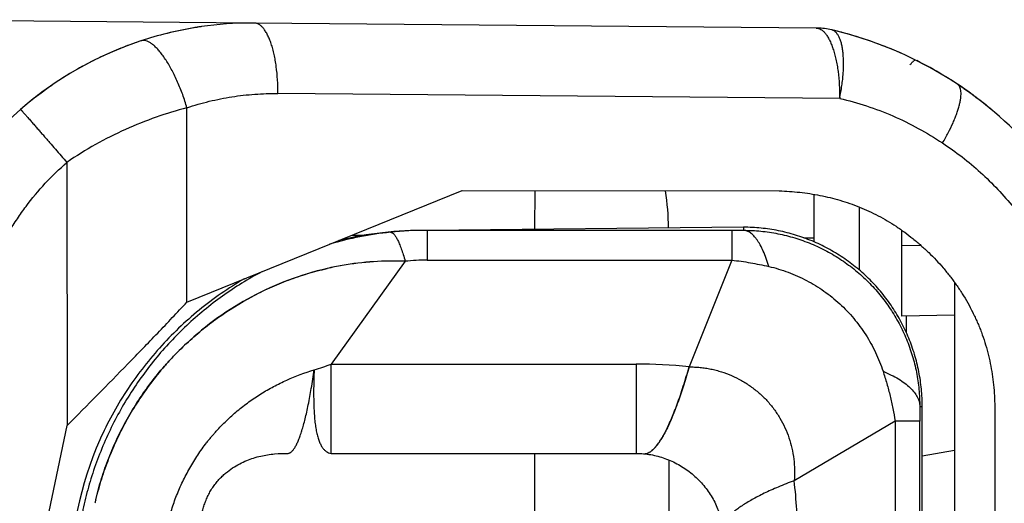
# Model space of a CAD drawing. Header units: millimetres. Extents: x 0 to 210, y 0 to 297.
# Tile 15 of 41: x 127.995 to 129.396, y 153.012 to 153.699. Entities that reach past the tile are written whole.
import ezdxf

# ---------------------------------------------------------------- set-up
doc = ezdxf.new("R2010")
doc.units = ezdxf.units.MM
doc.header["$LTSCALE"] = 19.36
doc.layers.get('0').update_dxf_attribs({"linetype": 'CONTINUOUS'})

msp = doc.modelspace()

# ---------------------------------------------------------------- linework, layer by layer
at = {"color": 6, "linetype": 'Continuous'}
for p, q in [((128.3265, 153.6942), (127.7749, 153.699)), ((128.2429, 153.6875), (128.2426, 153.6874)), ((128.2476, 153.6882), (128.2465, 153.688)), ((128.2539, 153.6892), (128.2529, 153.689)), ((128.3264, 153.6942), (128.325, 153.6942)), ((129.1295, 153.6872), (129.1281, 153.6872)), ((129.1544, 153.6836), (129.15, 153.6846)), ((129.1598, 153.6822), (129.1524, 153.684)), ((129.161, 153.6819), (129.1584, 153.6826)), ((129.1682, 153.68), (129.1635, 153.6813)), ((129.1728, 153.6788), (129.1681, 153.6801)), ((129.1774, 153.6775), (129.1726, 153.6788)), ((129.1834, 153.6757), (129.1801, 153.6767)), ((129.2759, 153.6384), (129.2711, 153.6409)), ((129.2752, 153.6388), (129.2733, 153.6397)), ((129.3291, 153.6073), (129.3238, 153.6107)), ((129.3341, 153.6039), (129.3291, 153.6073)), ((129.3394, 153.6003), (129.3341, 153.6039)), ((129.3434, 153.5974), (129.3382, 153.601)), ((129.3474, 153.5945), (129.3424, 153.5981)), ((129.3514, 153.5916), (129.3465, 153.5952)), ((129.3555, 153.5886), (129.3506, 153.5922)), ((129.3598, 153.5853), (129.3553, 153.5887)), ((129.3631, 153.5827), (129.3592, 153.5857)), ((129.367, 153.5797), (129.3631, 153.5828)), ((129.3693, 153.5779), (129.3662, 153.5803)), ((129.3737, 153.5743), (129.3693, 153.5778)), ((129.3777, 153.571), (129.3737, 153.5743)), ((128.7282, 153.4011), (128.7285, 153.4562)), ((129.1249, 153.4509), (129.1249, 153.3833)), ((129.2499, 153.2778), (129.2499, 153.3998)), ((129.0081, 153.3573), (128.9475, 153.2055)), ((129.3249, 153.3257), (129.3249, 152.1229)), ((129.3249, 153.2791), (129.2499, 153.2778)), ((129.2789, 153.0792), (129.3249, 153.0873))]:
    msp.add_line(p, q, dxfattribs=at)
at = {"color": 9, "linetype": 'Continuous'}
for p, q in [((129.1281, 153.6872), (128.3292, 153.6942)), ((129.1615, 153.5872), (128.3625, 153.5942)), ((128.2331, 153.2976), (128.2333, 153.5739)), ((128.0626, 153.4963), (128.0628, 153.1221)), ((129.1897, 153.343), (129.1897, 153.4326)), ((128.4683, 153.393), (128.4862, 153.3929)), ((129.0081, 153.3996), (128.5749, 153.3996)), ((128.5749, 153.3996), (128.5749, 153.3573)), ((129.0081, 153.3996), (129.0081, 153.3573)), ((129.0248, 153.404), (129.0248, 153.3997)), ((129.1103, 153.3891), (129.1249, 153.3889)), ((129.277, 153.3783), (129.2499, 153.3778)), ((128.5436, 153.3556), (128.4385, 153.2096)), ((128.5749, 153.3573), (129.0081, 153.3573)), ((129.2561, 153.2779), (129.2561, 153.2549)), ((128.4385, 153.2096), (128.8719, 153.2096)), ((128.4385, 153.0826), (128.4385, 153.2096)), ((128.8719, 153.2096), (128.8719, 153.0826)), ((129.2789, 153.149), (129.2754, 153.149)), ((129.2402, 153.1286), (129.0968, 153.0438)), ((129.2754, 153.1286), (129.2402, 153.1286)), ((129.2402, 153.1286), (129.2402, 152.3195)), ((129.2754, 152.3195), (129.2754, 153.1286)), ((128.7282, 152.3655), (128.7282, 153.0826)), ((128.9184, 153.0734), (128.9184, 152.3747))]:
    msp.add_line(p, q, dxfattribs=at)
at = {"color": 7, "linetype": 'Continuous'}
for p, q in [((128.2331, 153.2976), (128.6245, 153.4564)), ((128.6245, 153.4564), (129.0756, 153.4557)), ((129.0248, 153.404), (128.5749, 153.3996)), ((129.2789, 152.299), (129.2789, 153.149)), ((129.382, 153.149), (129.3821, 152.2989)), ((128.0158, 152.899), (128.0628, 153.1221)), ((128.4385, 153.0826), (128.8719, 153.0826)), ((128.1034, 153.0165), (128.1036, 153.0173))]:
    msp.add_line(p, q, dxfattribs=at)
at = {"color": 6, "linetype": 'Continuous'}
for points in [[(129.1642, 153.6811), (129.1636, 153.6813), (129.159, 153.6824)], [(129.1861, 153.6749), (129.1816, 153.6762), (129.1771, 153.6776)], [(129.1995, 153.6706), (129.1951, 153.672), (129.1906, 153.6735), (129.1858, 153.675)], [(128.1424, 153.6597), (128.1391, 153.6585), (128.1359, 153.6572), (128.1327, 153.6558), (128.1294, 153.6544), (128.1261, 153.653), (128.1229, 153.6516), (128.1196, 153.6502), (128.1163, 153.6487), (128.1131, 153.6472), (128.1098, 153.6456), (128.1065, 153.644), (128.1033, 153.6424), (128.1, 153.6408), (128.0968, 153.6392), (128.0935, 153.6375), (128.0903, 153.6358), (128.0871, 153.634), (128.0838, 153.6323), (128.0806, 153.6305), (128.0774, 153.6287), (128.0742, 153.6268), (128.071, 153.625), (128.0678, 153.6231), (128.0646, 153.6212), (128.0615, 153.6192), (128.0583, 153.6173), (128.0552, 153.6153), (128.052, 153.6132), (128.0489, 153.6112), (128.0458, 153.6091), (128.0426, 153.607), (128.0395, 153.6048)], [(128.1678, 153.6689), (128.1647, 153.6679), (128.1614, 153.6668), (128.1582, 153.6656), (128.1551, 153.6645), (128.1519, 153.6634), (128.1487, 153.6622), (128.1455, 153.661), (128.1424, 153.6597)], [(129.251, 153.6504), (129.2476, 153.6519), (129.2433, 153.6538), (129.239, 153.6556), (129.2347, 153.6575), (129.2303, 153.6592), (129.226, 153.661), (129.2216, 153.6626), (129.2172, 153.6643), (129.2128, 153.6659), (129.2084, 153.6675), (129.204, 153.6691), (129.1996, 153.6706)], [(129.3238, 153.6107), (129.3213, 153.6123), (129.317, 153.6151), (129.3126, 153.6178), (129.3082, 153.6204), (129.3037, 153.6231), (129.2992, 153.6257), (129.2947, 153.6283), (129.2901, 153.6309), (129.2854, 153.6334), (129.2807, 153.6359), (129.2759, 153.6384)], [(128.0395, 153.6048), (128.0364, 153.6026), (128.0333, 153.6004), (128.0302, 153.5982), (128.0271, 153.5959), (128.024, 153.5936), (128.0209, 153.5912), (128.0178, 153.5889), (128.0148, 153.5865), (128.0117, 153.584), (128.0087, 153.5816), (128.0056, 153.5791), (128.0026, 153.5765), (127.9996, 153.574), (127.9967, 153.5715)]]:
    msp.add_lwpolyline(points, dxfattribs=at)
for centre, radius, start, end in [((128.3249, 153.1942), 0.5, 99.4329, 108.3141), ((128.3254, 153.1927), 0.5016, 99.4974, 108.313), ((128.3249, 153.195), 0.4993, 99.0406, 99.4532), ((128.3249, 153.1952), 0.4991, 98.6073, 98.9114), ((128.3249, 153.1953), 0.499, 98.2876, 98.6073), ((128.3247, 153.1964), 0.4979, 89.9706, 98.1793), ((128.3247, 153.1968), 0.4975, 89.4823, 89.8057), ((129.1273, 153.5872), 0.1, 88.5019, 89.5007), ((128.3249, 153.1942), 0.5, 131.0144, 180), ((128.4614, 153.3923), 0.457, 1.3365, 8.0026)]:
    msp.add_arc(centre, radius, start, end, dxfattribs=at)
at = {"color": 9, "linetype": 'Continuous'}
for centre, radius, start, end in [((129.1273, 153.5872), 0.1, 76.8474, 88.5019), ((129.0249, 153.149), 0.55, 45.6195, 76.8434), ((128.3249, 153.1942), 0.5, 108.3141, 131.0144), ((129.2689, 153.641), 0.000796, 63.6159, 67.2064), ((128.5753, 152.8988), 0.5009, 96.0193, 106.1429), ((128.5747, 152.9046), 0.495, 89.9865, 96.027), ((129.0078, 160.0277), 6.628, 270.00253, 270.14695), ((128.5748, 153.061), 0.2963, 89.9886, 96.0498), ((128.8719, 152.5072), 0.7024, 83.8234, 90.0011), ((134.8098, 153.1277), 5.5344, 179.7785, 179.9905), ((128.4044, 152.9612), 0.6973, 0.0131, 6.8042)]:
    msp.add_arc(centre, radius, start, end, dxfattribs=at)
at = {"color": 7, "linetype": 'Continuous'}
for centre, radius, start, end in [((128.5686, 152.8983), 0.5013, 89.2869, 103.7918), ((128.5274, 152.931), 0.4251, 99.9276, 102.8991), ((128.5259, 152.9384), 0.4176, 99.9007, 102.9255), ((128.5259, 152.9412), 0.4148, 87.552, 99.9603), ((128.5256, 152.9407), 0.4152, 87.5169, 99.9123), ((128.5343, 152.915), 0.4426, 132.9781, 134.8221), ((128.5279, 152.9217), 0.4334, 132.9579, 134.8414), ((128.5749, 152.899), 0.5079, 156.4464, 180), ((128.5376, 152.913), 0.4463, 166.5881, 167.2284), ((128.5288, 152.915), 0.4373, 166.5794, 167.2329)]:
    msp.add_arc(centre, radius, start, end, dxfattribs=at)
at = {"color": 9, "linetype": 'Continuous'}
for points, knots in [([(128.3625, 153.5942), (128.3626, 153.6007), (128.3623, 153.6135), (128.3608, 153.6292), (128.359, 153.6412), (128.3573, 153.6495), (128.3554, 153.6574), (128.3532, 153.6647), (128.3508, 153.6712), (128.3482, 153.6771), (128.3454, 153.6822), (128.3424, 153.6864), (128.3393, 153.6898), (128.3361, 153.6923), (128.3332, 153.6936), (128.3309, 153.6941), (128.3298, 153.6942), (128.3292, 153.6942)], [0, 0, 0, 0, 0.174708, 0.34344, 0.423819, 0.500663, 0.573382, 0.641453, 0.704437, 0.761998, 0.813938, 0.860241, 0.901145, 0.937245, 0.969622, 0.984946, 1, 1, 1, 1]), ([(129.1281, 153.6872), (129.1287, 153.6872), (129.1298, 153.6871), (129.1321, 153.6866), (129.135, 153.6853), (129.1382, 153.6828), (129.1413, 153.6795), (129.1443, 153.6752), (129.1471, 153.6701), (129.1497, 153.6643), (129.1521, 153.6577), (129.1543, 153.6504), (129.1562, 153.6426), (129.1579, 153.6342), (129.1597, 153.6222), (129.1612, 153.6065), (129.1615, 153.5937), (129.1615, 153.5872)], [0, 0, 0, 0, 0.015057, 0.030383, 0.062764, 0.098866, 0.139771, 0.186075, 0.238015, 0.295575, 0.358558, 0.426628, 0.499346, 0.576189, 0.656568, 0.825296, 1, 1, 1, 1]), ([(129.1615, 153.5872), (129.1627, 153.5932), (129.1643, 153.6022), (129.1658, 153.6141), (129.1668, 153.6254), (129.1672, 153.6362), (129.1668, 153.6453), (129.1664, 153.6501), (129.1661, 153.6535), (129.1656, 153.6568), (129.165, 153.6609), (129.164, 153.6655), (129.1626, 153.6699), (129.1613, 153.673), (129.1604, 153.6751), (129.1593, 153.677), (129.1582, 153.6787), (129.157, 153.6802), (129.1557, 153.6815), (129.1544, 153.6826), (129.153, 153.6835), (129.1515, 153.6842), (129.1505, 153.6845), (129.15, 153.6846)], [0, 0, 0, 0, 0.177469, 0.263619, 0.347172, 0.504132, 0.576512, 0.610952, 0.644122, 0.675965, 0.706468, 0.763352, 0.814729, 0.838384, 0.860687, 0.881604, 0.901223, 0.919711, 0.937223, 0.953778, 0.969607, 0.984932, 1, 1, 1, 1]), ([(128.1713, 153.6694), (128.1707, 153.6694), (128.1695, 153.6694), (128.1683, 153.6691), (128.1678, 153.6689)], [0, 0, 0, 0, 0.505916, 1, 1, 1, 1]), ([(128.2333, 153.5739), (128.2315, 153.5802), (128.2274, 153.5925), (128.2215, 153.6075), (128.2162, 153.6189), (128.2122, 153.6269), (128.208, 153.6344), (128.2037, 153.6413), (128.1994, 153.6476), (128.1951, 153.6532), (128.1909, 153.6581), (128.1867, 153.6621), (128.1826, 153.6653), (128.1787, 153.6676), (128.1749, 153.6691), (128.1724, 153.6694), (128.1713, 153.6694)], [0, 0, 0, 0, 0.165939, 0.3293, 0.408276, 0.484552, 0.557503, 0.626554, 0.691187, 0.750963, 0.805537, 0.854686, 0.898353, 0.936711, 0.970267, 1, 1, 1, 1]), ([(129.2615, 153.6347), (129.262, 153.6353), (129.2629, 153.6365), (129.2641, 153.638), (129.2653, 153.6393), (129.2663, 153.6403), (129.2672, 153.6411), (129.2679, 153.6415), (129.2684, 153.6417), (129.2687, 153.6418), (129.269, 153.6418), (129.2692, 153.6418), (129.2693, 153.6418)], [0, 0, 0, 0, 0.210917, 0.396726, 0.557123, 0.692029, 0.801722, 0.887163, 0.921544, 0.951075, 0.976732, 1, 1, 1, 1]), ([(129.3078, 153.5238), (129.3106, 153.5286), (129.3159, 153.538), (129.3216, 153.55), (129.3255, 153.5592), (129.328, 153.5657), (129.3301, 153.5719), (129.3318, 153.5777), (129.333, 153.5832), (129.3338, 153.5882), (129.3342, 153.5927), (129.3341, 153.5967), (129.3335, 153.6002), (129.3325, 153.6032), (129.3313, 153.6052), (129.3301, 153.6065), (129.3294, 153.607), (129.3291, 153.6073)], [0, 0, 0, 0, 0.184359, 0.358131, 0.43962, 0.51681, 0.589239, 0.656507, 0.718284, 0.774333, 0.824537, 0.868941, 0.907818, 0.941783, 0.971926, 0.986104, 1, 1, 1, 1]), ([(128.2333, 153.5739), (128.2437, 153.5774), (128.2648, 153.5835), (128.2971, 153.5899), (128.3297, 153.5936), (128.3516, 153.5943), (128.3625, 153.5942)], [0, 0, 0, 0, 0.250647, 0.500737, 0.750457, 1, 1, 1, 1]), ([(129.1615, 153.5872), (129.1744, 153.5842), (129.2001, 153.577), (129.2375, 153.5628), (129.2736, 153.5451), (129.2966, 153.5312), (129.3078, 153.5238)], [0, 0, 0, 0, 0.248636, 0.498065, 0.748469, 1, 1, 1, 1]), ([(128.2333, 153.5739), (128.2185, 153.57), (128.1889, 153.5609), (128.1453, 153.5435), (128.1028, 153.5222), (128.0757, 153.5054), (128.0626, 153.4963)], [0, 0, 0, 0, 0.243688, 0.493072, 0.745823, 1, 1, 1, 1]), ([(127.9967, 153.5715), (127.9968, 153.5715), (127.9969, 153.5714), (127.997, 153.5712), (127.9971, 153.5711), (127.9973, 153.5709), (127.9975, 153.5706), (127.9978, 153.5704), (127.9981, 153.5701), (127.9984, 153.5697), (127.9988, 153.5692), (127.9994, 153.5686), (128, 153.5678), (128.0009, 153.5669), (128.0019, 153.5657), (128.003, 153.5645), (128.004, 153.5633), (128.0054, 153.5618), (128.0071, 153.5598), (128.0092, 153.5575), (128.0112, 153.5551), (128.0133, 153.5528), (128.0153, 153.5504), (128.0181, 153.5473), (128.0215, 153.5434), (128.0256, 153.5387), (128.0297, 153.534), (128.0339, 153.5292), (128.0393, 153.523), (128.0462, 153.5151), (128.0544, 153.5057), (128.0599, 153.4994), (128.0626, 153.4963)], [0, 0, 0, 0, 0.001951, 0.003904, 0.005857, 0.00781, 0.011717, 0.015623, 0.019529, 0.023436, 0.031248, 0.039061, 0.046873, 0.062498, 0.078123, 0.093748, 0.109373, 0.124998, 0.156248, 0.187498, 0.218748, 0.249998, 0.281249, 0.312499, 0.374999, 0.437499, 0.499999, 0.562499, 0.624999, 0.749999, 0.875, 1, 1, 1, 1]), ([(129.3078, 153.5238), (129.3173, 153.5175), (129.3358, 153.5042), (129.3621, 153.4822), (129.3867, 153.4582), (129.4018, 153.4408), (129.4091, 153.4319)], [0, 0, 0, 0, 0.248283, 0.497665, 0.748225, 1, 1, 1, 1]), ([(127.9249, 153.1942), (127.9249, 153.2014), (127.9252, 153.2156), (127.9269, 153.237), (127.9297, 153.2582), (127.9336, 153.2792), (127.9387, 153.3), (127.945, 153.3205), (127.9523, 153.3406), (127.9607, 153.3603), (127.9702, 153.3795), (127.9806, 153.3982), (127.992, 153.4163), (128.0084, 153.4396), (128.0313, 153.4671), (128.0519, 153.4869), (128.0626, 153.4963)], [0, 0, 0, 0, 0.062506, 0.125012, 0.187517, 0.250023, 0.312528, 0.375033, 0.437539, 0.500044, 0.56255, 0.625056, 0.687562, 0.750068, 0.875033, 1, 1, 1, 1]), ([(128.5228, 153.3969), (128.5231, 153.3969), (128.5239, 153.3968), (128.5251, 153.3963), (128.5263, 153.3955), (128.5275, 153.3943), (128.5288, 153.3928), (128.53, 153.391), (128.5313, 153.3889), (128.5326, 153.3864), (128.534, 153.3836), (128.5358, 153.3793), (128.5382, 153.3731), (128.5409, 153.3648), (128.5427, 153.3588), (128.5436, 153.3556)], [0, 0, 0, 0, 0.023668, 0.049784, 0.079846, 0.114823, 0.155309, 0.201654, 0.25406, 0.31263, 0.3774, 0.448364, 0.608651, 0.792854, 1, 1, 1, 1]), ([(129.0248, 153.3997), (129.033, 153.3997), (129.0494, 153.3989), (129.0738, 153.3953), (129.0977, 153.3893), (129.1209, 153.381), (129.1432, 153.3705), (129.1644, 153.3578), (129.1842, 153.3431), (129.2024, 153.3265), (129.219, 153.3083), (129.2336, 153.2884), (129.2463, 153.2673), (129.2568, 153.245), (129.2651, 153.2218), (129.2711, 153.1979), (129.2746, 153.1736), (129.2754, 153.1572), (129.2754, 153.149)], [0, 0, 0, 0, 0.062466, 0.124959, 0.187473, 0.250004, 0.312545, 0.375094, 0.437645, 0.500194, 0.562739, 0.625273, 0.687794, 0.750296, 0.812774, 0.875222, 0.937633, 1, 1, 1, 1]), ([(129.0607, 153.3483), (129.0595, 153.3522), (129.0571, 153.3595), (129.0531, 153.3697), (129.0494, 153.3773), (129.0463, 153.3826), (129.0441, 153.386), (129.0418, 153.3891), (129.0394, 153.3918), (129.0371, 153.3942), (129.0347, 153.3961), (129.0322, 153.3976), (129.0298, 153.3987), (129.0273, 153.3994), (129.0257, 153.3996), (129.0248, 153.3997)], [0, 0, 0, 0, 0.184138, 0.350883, 0.499619, 0.567183, 0.630238, 0.688868, 0.743223, 0.793528, 0.840104, 0.883392, 0.923967, 0.962551, 1, 1, 1, 1]), ([(129.0081, 153.3573), (129.0125, 153.3568), (129.0213, 153.3557), (129.0389, 153.353), (129.052, 153.3503), (129.0607, 153.3483)], [0, 0, 0, 0, 0.248952, 0.498853, 1, 1, 1, 1]), ([(128.3398, 153.3409), (128.3302, 153.3357), (128.3111, 153.3248), (128.2837, 153.3065), (128.2575, 153.2864), (128.2327, 153.2647), (128.2094, 153.2414), (128.1804, 153.2083), (128.1484, 153.1635), (128.1225, 153.1148), (128.1058, 153.0741), (128.0952, 153.0428), (128.0868, 153.0109), (128.0805, 152.9785), (128.0763, 152.9458), (128.075, 152.9238), (128.0747, 152.9128)], [0, 0, 0, 0, 0.062423, 0.124859, 0.187309, 0.249773, 0.312255, 0.374758, 0.499743, 0.624766, 0.687317, 0.749867, 0.812414, 0.874953, 0.937483, 1, 1, 1, 1]), ([(129.0607, 153.3483), (129.07, 153.3462), (129.0884, 153.3406), (129.1148, 153.3288), (129.1394, 153.3138), (129.162, 153.2957), (129.1819, 153.2749), (129.199, 153.2516), (129.213, 153.2264), (129.2202, 153.2085), (129.2231, 153.1994)], [0, 0, 0, 0, 0.124999, 0.250003, 0.375007, 0.500011, 0.625012, 0.750011, 0.875008, 1, 1, 1, 1]), ([(128.4142, 153.2014), (128.4183, 153.2026), (128.4265, 153.2052), (128.4345, 153.2081), (128.4385, 153.2096)], [0, 0, 0, 0, 0.506206, 1, 1, 1, 1]), ([(128.2021, 152.9627), (128.2032, 152.9694), (128.2059, 152.983), (128.2104, 152.9997), (128.2148, 153.0129), (128.2198, 153.0263), (128.2271, 153.0427), (128.2371, 153.0619), (128.2484, 153.0804), (128.2578, 153.0935), (128.2645, 153.1019), (128.2679, 153.106), (128.2713, 153.11), (128.276, 153.1153), (128.282, 153.1217), (128.2918, 153.1315), (128.3047, 153.1431), (128.3211, 153.1559), (128.3384, 153.1675), (128.3564, 153.1778), (128.3813, 153.19), (128.4009, 153.1973), (128.4142, 153.2014)], [0, 0, 0, 0, 0.061012, 0.122844, 0.154148, 0.185733, 0.249685, 0.314251, 0.37863, 0.442358, 0.458179, 0.473957, 0.489685, 0.505355, 0.536556, 0.567611, 0.629436, 0.691097, 0.752764, 0.814491, 0.876281, 1, 1, 1, 1]), ([(128.9475, 153.2055), (128.9488, 153.2055), (128.9513, 153.2055), (128.9552, 153.2054), (128.9591, 153.2052), (128.963, 153.2048), (128.9668, 153.2044), (128.9719, 153.2037), (128.9783, 153.2026), (128.9858, 153.2008), (128.9958, 153.1979), (129.0079, 153.1934), (129.0218, 153.1865), (129.0349, 153.1782), (129.0471, 153.1686), (129.0583, 153.1578), (129.0681, 153.1458), (129.0767, 153.1329), (129.0838, 153.1192), (129.0896, 153.1048), (129.0938, 153.0899), (129.0965, 153.0746), (129.0976, 153.0592), (129.0972, 153.0489), (129.0968, 153.0438)], [0, 0, 0, 0, 0.015655, 0.031311, 0.046967, 0.062623, 0.078279, 0.093935, 0.125244, 0.156552, 0.18786, 0.250454, 0.313044, 0.375628, 0.438202, 0.500759, 0.563293, 0.625801, 0.68828, 0.750727, 0.813136, 0.875497, 0.937796, 1, 1, 1, 1]), ([(129.2231, 153.1994), (129.2271, 153.1977), (129.2346, 153.1943), (129.245, 153.1887), (129.254, 153.1827), (129.2615, 153.1764), (129.2675, 153.1698), (129.2713, 153.1641), (129.2734, 153.1594), (129.2745, 153.156), (129.2752, 153.1525), (129.2754, 153.1502), (129.2754, 153.149)], [0, 0, 0, 0, 0.168505, 0.323597, 0.465034, 0.59303, 0.708398, 0.812739, 0.861605, 0.908773, 0.954727, 1, 1, 1, 1]), ([(129.2231, 153.1994), (129.225, 153.1936), (129.2277, 153.1848), (129.231, 153.173), (129.234, 153.1612), (129.2372, 153.1464), (129.2393, 153.1345), (129.2402, 153.1286)], [0, 0, 0, 0, 0.251677, 0.377366, 0.502821, 0.752575, 1, 1, 1, 1]), ([(129.0968, 153.0438), (129.0892, 153.041), (129.0781, 153.0366), (129.064, 153.0304), (129.0543, 153.026), (129.0454, 153.0215), (129.0371, 153.0171), (129.0296, 153.0127), (129.0228, 153.0084), (129.0167, 153.0041), (129.0114, 152.9998), (129.0068, 152.9956), (129.003, 152.9915), (128.9999, 152.9874), (128.9976, 152.9834), (128.9961, 152.9794), (128.9956, 152.9768), (128.9955, 152.9755)], [0, 0, 0, 0, 0.193396, 0.28272, 0.367027, 0.446264, 0.520396, 0.589407, 0.65331, 0.712151, 0.766018, 0.815055, 0.859484, 0.899631, 0.935961, 0.969127, 1, 1, 1, 1])]:
    msp.add_open_spline(points, degree=3, knots=knots, dxfattribs=at)
at = {"color": 7, "linetype": 'Continuous'}
for points, knots in [([(129.0756, 153.4557), (129.0853, 153.4554), (129.1047, 153.4541), (129.1336, 153.4497), (129.162, 153.4428), (129.1851, 153.4348), (129.2031, 153.427), (129.2163, 153.4205), (129.2292, 153.4133), (129.2397, 153.4068), (129.2479, 153.4012), (129.256, 153.3955), (129.2658, 153.3879), (129.2772, 153.3782), (129.2919, 153.3647), (129.3057, 153.3501), (129.3168, 153.3365), (129.3229, 153.3284), (129.3273, 153.3223), (129.3316, 153.316), (129.3372, 153.3075), (129.3437, 153.2966), (129.3496, 153.2853), (129.354, 153.2761), (129.3572, 153.2692), (129.3602, 153.2621), (129.3639, 153.2525), (129.3681, 153.2404), (129.3723, 153.2256), (129.377, 153.2055), (129.3808, 153.1799), (129.3819, 153.1593), (129.382, 153.149)], [0, 0, 0, 0, 0.060647, 0.121355, 0.182182, 0.243191, 0.273794, 0.304465, 0.335212, 0.36604, 0.381487, 0.396955, 0.427956, 0.459042, 0.490213, 0.552803, 0.584244, 0.600001, 0.615781, 0.631585, 0.64741, 0.679127, 0.710934, 0.726871, 0.742827, 0.758801, 0.774795, 0.806834, 0.838936, 0.871093, 0.935503, 1, 1, 1, 1]), ([(129.2789, 153.149), (129.2789, 153.1574), (129.2781, 153.174), (129.2745, 153.1988), (129.2685, 153.2231), (129.2601, 153.2466), (129.2494, 153.2693), (129.2366, 153.2908), (129.2217, 153.3109), (129.205, 153.3295), (129.1864, 153.3463), (129.1664, 153.3612), (129.1449, 153.3741), (129.1223, 153.3849), (129.0988, 153.3933), (129.0745, 153.3995), (129.0498, 153.4032), (129.0331, 153.404), (129.0248, 153.404)], [0, 0, 0, 0, 0.062492, 0.124985, 0.187479, 0.249974, 0.31247, 0.374967, 0.437466, 0.499965, 0.562466, 0.624968, 0.68747, 0.749974, 0.812479, 0.874985, 0.937492, 1, 1, 1, 1]), ([(128.4325, 153.3454), (128.4139, 153.3411), (128.3773, 153.33), (128.325, 153.3063), (128.2762, 153.2761), (128.2465, 153.2519), (128.2326, 153.2389)], [0, 0, 0, 0, 0.249955, 0.49994, 0.749955, 1, 1, 1, 1]), ([(128.2326, 153.2389), (128.2396, 153.2454), (128.254, 153.258), (128.2843, 153.2812), (128.3168, 153.3014), (128.3511, 153.3183), (128.3776, 153.3292), (128.4047, 153.3384), (128.4232, 153.3432), (128.4325, 153.3454)], [0, 0, 0, 0, 0.125041, 0.250072, 0.499978, 0.62499, 0.749998, 0.875001, 1, 1, 1, 1]), ([(128.3146, 153.3306), (128.3034, 153.3241), (128.2815, 153.3101), (128.2503, 153.2866), (128.2211, 153.2608), (128.1939, 153.2327), (128.169, 153.2027), (128.1464, 153.1708), (128.1263, 153.1372), (128.1147, 153.1139), (128.1093, 153.102)], [0, 0, 0, 0, 0.124721, 0.249521, 0.374402, 0.499362, 0.624402, 0.749522, 0.874721, 1, 1, 1, 1]), ([(128.0628, 153.1221), (128.0917, 153.1513), (128.1349, 153.1949), (128.1916, 153.2535), (128.2194, 153.2828), (128.2331, 153.2976)], [0, 0, 0, 0, 0.503727, 0.753243, 1, 1, 1, 1]), ([(128.2223, 153.229), (128.2187, 153.2254), (128.2115, 153.218), (128.1978, 153.2028), (128.1816, 153.1828), (128.1639, 153.1576), (128.1479, 153.1312), (128.1338, 153.1038), (128.1216, 153.0754), (128.1113, 153.0463), (128.1058, 153.0265), (128.1034, 153.0165)], [0, 0, 0, 0, 0.062476, 0.12496, 0.249927, 0.374916, 0.499921, 0.624937, 0.749959, 0.874982, 1, 1, 1, 1]), ([(128.1036, 153.0173), (128.106, 153.0272), (128.1115, 153.047), (128.1217, 153.076), (128.1339, 153.1042), (128.148, 153.1316), (128.1639, 153.1579), (128.1816, 153.183), (128.1978, 153.2029), (128.2116, 153.2181), (128.2187, 153.2254), (128.2223, 153.229)], [0, 0, 0, 0, 0.125019, 0.250042, 0.375062, 0.500077, 0.625081, 0.75007, 0.875039, 0.937523, 1, 1, 1, 1]), ([(128.3774, 153.0826), (128.3778, 153.0827), (128.3787, 153.0829), (128.3799, 153.0835), (128.3811, 153.0843), (128.3824, 153.0853), (128.3836, 153.0866), (128.3853, 153.0887), (128.3874, 153.0918), (128.3898, 153.0963), (128.3921, 153.1017), (128.3945, 153.108), (128.3968, 153.1151), (128.3992, 153.1231), (128.4014, 153.1319), (128.4037, 153.1416), (128.4067, 153.156), (128.4104, 153.176), (128.4129, 153.1926), (128.4142, 153.2014)], [0, 0, 0, 0, 0.010003, 0.020622, 0.032096, 0.044614, 0.058322, 0.073327, 0.107522, 0.147651, 0.193948, 0.246535, 0.305463, 0.370737, 0.442325, 0.520171, 0.604199, 0.790398, 1, 1, 1, 1]), ([(128.4142, 153.2014), (128.4138, 153.1926), (128.4134, 153.1797), (128.4134, 153.1631), (128.4136, 153.1518), (128.4141, 153.1414), (128.4148, 153.1317), (128.4158, 153.1229), (128.4171, 153.1149), (128.4187, 153.1078), (128.4206, 153.1016), (128.4228, 153.0962), (128.4253, 153.0916), (128.4281, 153.088), (128.4312, 153.0852), (128.4347, 153.0833), (128.4372, 153.0827), (128.4385, 153.0826)], [0, 0, 0, 0, 0.206883, 0.301268, 0.389476, 0.471433, 0.547092, 0.616445, 0.67953, 0.736442, 0.787364, 0.832594, 0.872603, 0.908109, 0.940167, 0.970217, 1, 1, 1, 1]), ([(128.8851, 153.0819), (128.8863, 153.0821), (128.8887, 153.0828), (128.8923, 153.0847), (128.8959, 153.0876), (128.8995, 153.0914), (128.9033, 153.0961), (128.9071, 153.1017), (128.9109, 153.1083), (128.9148, 153.1157), (128.9188, 153.124), (128.9228, 153.1332), (128.9269, 153.1432), (128.931, 153.1541), (128.9351, 153.1658), (128.9408, 153.183), (128.9448, 153.1964), (128.9475, 153.2055)], [0, 0, 0, 0, 0.024837, 0.052753, 0.084814, 0.121709, 0.163865, 0.211539, 0.264881, 0.323966, 0.388818, 0.459423, 0.535738, 0.617696, 0.705212, 0.798182, 1, 1, 1, 1]), ([(128.9475, 153.2055), (128.945, 153.197), (128.9401, 153.1808), (128.9348, 153.1648), (128.9321, 153.1573)], [0, 0, 0, 0, 0.525538, 1, 1, 1, 1]), ([(128.9321, 153.1573), (128.9301, 153.1516), (128.9261, 153.141), (128.9208, 153.1284), (128.9166, 153.1192), (128.9135, 153.1132), (128.9105, 153.1076), (128.9075, 153.1026), (128.9046, 153.0981), (128.9017, 153.0941), (128.8989, 153.0907), (128.896, 153.0878), (128.8933, 153.0855), (128.8905, 153.0837), (128.8879, 153.0825), (128.886, 153.082), (128.8851, 153.0819)], [0, 0, 0, 0, 0.196207, 0.371633, 0.451455, 0.525984, 0.595222, 0.659189, 0.717939, 0.771558, 0.820186, 0.86403, 0.903396, 0.938723, 0.970638, 1, 1, 1, 1]), ([(128.2522, 152.9699), (128.2522, 152.9738), (128.2523, 152.9798), (128.2531, 152.988), (128.2541, 152.9944), (128.2555, 153.001), (128.2573, 153.0077), (128.2597, 153.0145), (128.2626, 153.0213), (128.2659, 153.0278), (128.2698, 153.0341), (128.274, 153.0399), (128.2785, 153.0453), (128.2833, 153.0502), (128.2897, 153.056), (128.2979, 153.0621), (128.308, 153.068), (128.3211, 153.074), (128.3377, 153.0792), (128.3577, 153.0823), (128.3709, 153.0828), (128.3774, 153.0826)], [0, 0, 0, 0, 0.062142, 0.094845, 0.128825, 0.16417, 0.200832, 0.238619, 0.277126, 0.315778, 0.354351, 0.392414, 0.42956, 0.465387, 0.499826, 0.564592, 0.625406, 0.683212, 0.79267, 0.89752, 1, 1, 1, 1]), ([(128.8719, 153.0826), (128.8729, 153.0826), (128.8773, 153.0826), (128.8818, 153.0823), (128.8851, 153.0819)], [0, 0, 0, 0, 0.231922, 1, 1, 1, 1]), ([(128.8851, 153.0819), (128.8886, 153.0815), (128.8954, 153.0805), (128.9056, 153.078), (128.9155, 153.0747), (128.9284, 153.0691), (128.9406, 153.062), (128.9517, 153.0535), (128.9595, 153.0465), (128.9667, 153.0388), (128.9752, 153.0281), (128.9825, 153.0164), (128.9881, 153.0041), (128.9925, 152.9916), (128.9946, 152.9819), (128.9954, 152.9755)], [0, 0, 0, 0, 0.06283, 0.126124, 0.18975, 0.253583, 0.381318, 0.445128, 0.508746, 0.572088, 0.635066, 0.759461, 0.8208, 0.881409, 1, 1, 1, 1])]:
    msp.add_open_spline(points, degree=3, knots=knots, dxfattribs=at)

doc.saveas('drawing.dxf')
